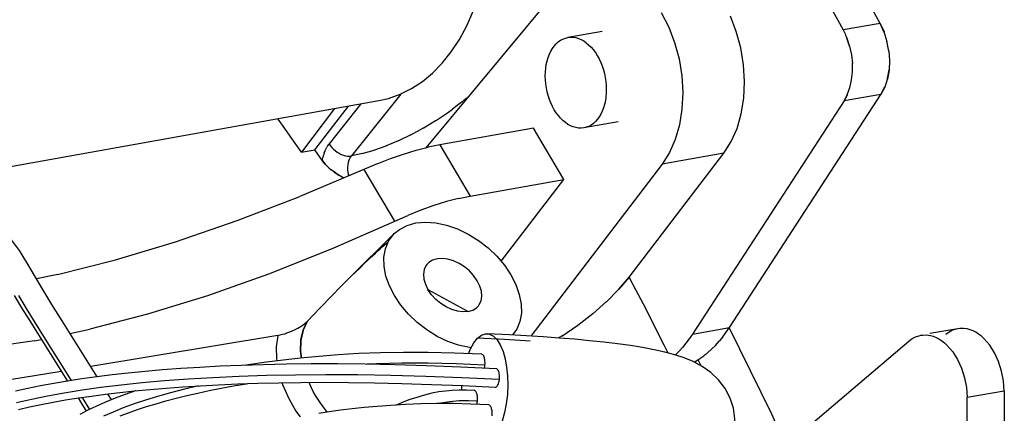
# Model space of a CAD drawing. Header units: inches. Extents: x 0 to 56.7, y 0 to 36.7.
# Tile 27 of 29: x 48.2 to 50.3, y 19.4 to 20.2. Entities that reach past the tile are written whole.
import ezdxf

# ---------------------------------------------------------------- set-up
doc = ezdxf.new("R2010")
doc.units = ezdxf.units.IN
doc.header["$LTSCALE"] = 3.116667
doc.header["$MEASUREMENT"] = 0
doc.layers.get('0').update_dxf_attribs({"linetype": 'CONTINUOUS'})

msp = doc.modelspace()

# ---------------------------------------------------------------- linework, layer by layer
at = {"color": 6, "linetype": 'Continuous'}
for p, q in [((49.0445, 19.9488), (49.3284, 20.2904)), ((50.0181, 20.2155), (49.9388, 20.2014)), ((48.99, 20.0639), (48.8843, 19.9313)), ((48.9044, 20.0428), (48.8363, 19.9575)), ((49.9408, 20.0492), (49.6159, 19.5496)), ((49.6953, 19.5638), (50.0201, 20.0633)), ((50.0201, 20.0633), (49.9408, 20.0492)), ((48.8483, 20.0328), (48.7769, 19.9395)), ((48.8059, 19.9443), (48.8777, 20.0381)), ((49.2747, 19.9909), (49.0742, 19.9551)), ((49.3397, 19.881), (49.2747, 19.9909)), ((48.7769, 19.9395), (48.8059, 19.9443)), ((48.842, 19.9496), (48.8455, 19.946)), ((48.8534, 19.9396), (48.8577, 19.937)), ((49.0742, 19.9551), (49.1391, 19.8452)), ((49.4799, 19.6716), (49.6833, 19.9374)), ((49.6833, 19.9374), (49.5511, 19.9139)), ((48.8455, 19.898), (48.848, 19.8982)), ((48.8774, 19.8966), (48.8768, 19.9015)), ((48.8783, 19.8918), (48.8774, 19.8966)), ((48.9106, 19.9024), (48.9764, 19.7912)), ((49.5511, 19.9139), (49.269, 19.5452)), ((48.8791, 19.8891), (48.8783, 19.8918)), ((49.1391, 19.8452), (49.3397, 19.881)), ((49.2053, 19.7054), (49.3397, 19.881)), ((49.0224, 19.7876), (49.0435, 19.7894)), ((48.9761, 19.7648), (48.9874, 19.7739)), ((48.9874, 19.7739), (49.0035, 19.7822)), ((49.0035, 19.7822), (49.0224, 19.7876)), ((48.9761, 19.7648), (48.8811, 19.6705)), ((48.8626, 19.6519), (48.8811, 19.6705)), ((48.8414, 19.6304), (48.8626, 19.6519)), ((48.8172, 19.6054), (48.8414, 19.6304)), ((48.7895, 19.5765), (48.8172, 19.6054)), ((49.237, 19.5568), (49.2299, 19.5475)), ((49.6159, 19.5496), (49.6953, 19.5638)), ((50.1847, 19.561), (50.1252, 19.5504)), ((48.7265, 19.5467), (48.3251, 19.48)), ((49.2127, 19.5379), (49.155, 19.5408)), ((49.2234, 19.5479), (49.1755, 19.5503)), ((49.2675, 19.5345), (49.2127, 19.5379)), ((49.2598, 19.5458), (49.2234, 19.5479)), ((49.395, 19.5353), (49.3631, 19.5383)), ((49.1372, 19.5205), (49.1142, 19.5254)), ((49.1409, 19.5203), (49.1372, 19.5205)), ((49.4256, 19.5321), (49.395, 19.5353)), ((49.4548, 19.5286), (49.4256, 19.5321)), ((49.4826, 19.5247), (49.4548, 19.5286)), ((49.5562, 19.5107), (49.5334, 19.5158)), ((49.7249, 19.2328), (50.0798, 19.5345)), ((49.5776, 19.5049), (49.5562, 19.5107)), ((49.5979, 19.4982), (49.5776, 19.5049)), ((49.6173, 19.4903), (49.5979, 19.4982)), ((49.6366, 19.4801), (49.6173, 19.4903)), ((49.655, 19.4672), (49.6366, 19.4801)), ((48.2619, 19.4695), (47.8856, 19.407)), ((50.2841, 19.4273), (50.2047, 19.4132)), ((50.2053, 18.997), (50.2047, 19.4132)), ((50.2841, 19.4273), (50.2846, 19.0112)), ((48.8326, 19.3822), (48.8309, 19.3843))]:
    msp.add_line(p, q, dxfattribs=at)
at = {"color": 7, "linetype": 'Continuous'}
for p, q in [((50.0181, 20.2155), (50.0266, 20.1971)), ((50.0269, 20.196), (50.0181, 20.2155)), ((49.4218, 20.1983), (49.3483, 20.1852)), ((50.0332, 20.1761), (50.0266, 20.1971)), ((49.9526, 20.1666), (49.9468, 20.184)), ((49.9468, 20.184), (49.9527, 20.1658)), ((50.037, 20.1558), (50.0329, 20.1772)), ((49.9526, 20.1666), (49.9567, 20.1477)), ((49.9566, 20.1481), (49.9587, 20.1296)), ((50.0369, 20.1565), (50.0384, 20.1356)), ((49.9589, 20.1118), (49.9587, 20.1299)), ((50.0384, 20.1356), (50.0374, 20.1154)), ((49.9571, 20.0941), (49.9589, 20.1118)), ((50.0374, 20.1153), (50.0339, 20.096)), ((50.0342, 20.097), (50.0375, 20.1159)), ((49.9534, 20.0775), (49.9572, 20.0946)), ((50.0201, 20.0633), (50.0284, 20.0795)), ((47.8138, 19.8484), (48.9433, 20.0498)), ((49.1215, 20.0474), (49.1113, 20.0394)), ((49.1313, 20.0555), (49.1215, 20.0474)), ((49.9481, 20.0631), (49.9408, 20.0492)), ((49.0645, 20.0068), (49.09, 20.0238)), ((49.09, 20.0238), (49.1008, 20.0315)), ((49.1113, 20.0394), (49.1009, 20.0316)), ((49.0381, 19.991), (49.0647, 20.007)), ((49.4564, 20.0045), (49.3828, 19.9914)), ((49.0115, 19.9766), (49.0388, 19.9914)), ((48.958, 19.9528), (48.9853, 19.9642)), ((48.9847, 19.9639), (49.0122, 19.9771)), ((48.822, 19.921), (48.806, 19.9443)), ((48.826, 19.9381), (48.8271, 19.9413)), ((48.9074, 19.9364), (48.9328, 19.9438)), ((48.932, 19.9435), (48.9587, 19.953)), ((49.0742, 19.9551), (49.049, 19.9499)), ((48.8193, 19.9249), (48.822, 19.921)), ((48.8248, 19.9172), (48.822, 19.921)), ((48.822, 19.921), (48.8248, 19.9172)), ((48.8248, 19.9172), (48.8281, 19.9133)), ((48.8281, 19.9133), (48.8248, 19.9172)), ((48.908, 19.9365), (48.8843, 19.9313)), ((48.9395, 19.9146), (48.7735, 19.8443)), ((48.8319, 19.9094), (48.8281, 19.9133)), ((48.8361, 19.9055), (48.8319, 19.9094)), ((48.836, 19.9056), (48.8405, 19.9018)), ((48.8455, 19.898), (48.8406, 19.9017)), ((48.8455, 19.898), (48.8482, 19.8961)), ((48.8644, 19.886), (48.8559, 19.8908)), ((48.8677, 19.8842), (48.863, 19.8868)), ((49.088, 19.8333), (49.061, 19.8249)), ((49.114, 19.84), (49.088, 19.8333)), ((49.114, 19.84), (49.1391, 19.8452)), ((48.8403, 19.7312), (49.0051, 19.8039)), ((48.8408, 19.7314), (48.7067, 19.678)), ((48.2542, 19.6771), (48.2086, 19.6678)), ((48.7067, 19.678), (48.5752, 19.6313)), ((49.4799, 19.6716), (49.457, 19.6447)), ((49.0484, 19.6448), (49.1347, 19.5977)), ((49.457, 19.6447), (49.4311, 19.6186)), ((49.4315, 19.619), (49.4018, 19.5931)), ((48.205, 19.5746), (48.2241, 19.5439)), ((48.2804, 19.5508), (48.3235, 19.5597)), ((48.7805, 19.5574), (48.7757, 19.5356)), ((48.7759, 19.5368), (48.7806, 19.5577)), ((48.7895, 19.5765), (48.7806, 19.5577)), ((48.7807, 19.558), (48.7895, 19.5765)), ((48.2044, 19.5351), (48.2187, 19.5381)), ((48.2127, 19.5476), (48.275, 19.4488)), ((48.2241, 19.5439), (48.2833, 19.45)), ((48.7752, 19.5131), (48.7759, 19.5368)), ((48.7757, 19.5356), (48.7753, 19.5124)), ((49.336, 19.5456), (49.3285, 19.5411)), ((49.6808, 19.5435), (49.673, 19.5341)), ((48.2044, 19.5351), (48.0915, 19.5184)), ((49.1353, 19.5074), (49.1395, 19.5177)), ((49.665, 19.5253), (49.673, 19.5341)), ((48.7773, 19.4981), (48.7752, 19.5131)), ((48.7753, 19.512), (48.7774, 19.4981)), ((49.6343, 19.4813), (49.6278, 19.4945)), ((48.7979, 19.4354), (48.7933, 19.4458)), ((49.121, 19.4294), (49.1214, 19.439)), ((48.3695, 19.4088), (48.3618, 19.4212))]:
    msp.add_line(p, q, dxfattribs=at)
at = {"color": 6, "linetype": 'Continuous'}
for points in [[(50.0181, 20.2155), (49.9711, 20.3013), (49.923, 20.3859), (49.8739, 20.4694), (49.8239, 20.5515), (49.7729, 20.6324), (49.721, 20.7121)], [(49.6784, 20.6418), (49.7237, 20.5708), (49.7682, 20.4989), (49.812, 20.4259), (49.855, 20.352), (49.8973, 20.2771), (49.9388, 20.2014)], [(49.5487, 20.2388), (49.5648, 20.2074), (49.5775, 20.1744), (49.5869, 20.1391), (49.5928, 20.1031), (49.5949, 20.0669), (49.5933, 20.0316), (49.5879, 19.9978), (49.579, 19.9665), (49.5667, 19.9386), (49.5511, 19.9139)], [(49.7256, 20.0552), (49.7272, 20.0905), (49.7251, 20.1267), (49.7192, 20.1627), (49.7098, 20.1979), (49.697, 20.231)], [(49.9388, 20.2014), (49.9402, 20.1986), (49.9416, 20.1958), (49.943, 20.1929), (49.9443, 20.19), (49.9456, 20.187), (49.9468, 20.184)], [(49.6833, 19.9374), (49.699, 19.9622), (49.7113, 19.99), (49.7202, 20.0214), (49.7256, 20.0552)], [(48.7769, 19.9395), (48.765, 19.9565), (48.7531, 19.9734), (48.7411, 19.9902), (48.7291, 20.007), (48.7261, 20.0111)], [(48.8363, 19.9575), (48.839, 19.9535), (48.842, 19.9496)], [(48.8455, 19.946), (48.8493, 19.9426), (48.8534, 19.9396)], [(48.8577, 19.937), (48.8623, 19.9347), (48.8669, 19.933), (48.8715, 19.9318), (48.8759, 19.9311), (48.8802, 19.9309), (48.8843, 19.9313)], [(48.8768, 19.9015), (48.8766, 19.9072), (48.8771, 19.9128), (48.8781, 19.9181), (48.8796, 19.923), (48.8817, 19.9275), (48.8843, 19.9313)], [(48.848, 19.8982), (48.8481, 19.8978), (48.8481, 19.8975), (48.8481, 19.8971), (48.8482, 19.8968), (48.8482, 19.8964), (48.8482, 19.8961)], [(49.0435, 19.7894), (49.0654, 19.7879), (49.0884, 19.7829), (49.1117, 19.7749), (49.1346, 19.7639), (49.1566, 19.7502), (49.1772, 19.7342), (49.196, 19.7163), (49.2125, 19.6969), (49.2262, 19.6765), (49.2369, 19.6555), (49.2444, 19.6345), (49.2484, 19.6139), (49.2488, 19.5943), (49.2456, 19.5762), (49.2388, 19.5598), (49.237, 19.5568)], [(48.9359, 19.7232), (48.9411, 19.7279), (48.9459, 19.7323), (48.9505, 19.7364), (48.9548, 19.7402), (48.9589, 19.7438), (48.9628, 19.7471)], [(48.9543, 19.6944), (48.9539, 19.7141), (48.9571, 19.7322), (48.9638, 19.7485), (48.974, 19.7625), (48.9761, 19.7648)], [(48.8896, 19.6788), (48.9049, 19.6938), (48.9119, 19.7005), (48.9184, 19.7068), (48.9246, 19.7127), (48.9304, 19.7181), (48.9359, 19.7232)], [(49.0679, 19.7107), (49.058, 19.7076), (49.0501, 19.7027), (49.0459, 19.6984)], [(49.1542, 19.6636), (49.1464, 19.6748), (49.1373, 19.6847), (49.1266, 19.6935), (49.1151, 19.7008), (49.1031, 19.7063), (49.0909, 19.71), (49.0793, 19.7114), (49.0679, 19.7107)], [(49.1142, 19.5254), (49.091, 19.5335), (49.0681, 19.5445), (49.046, 19.5582), (49.0254, 19.5742), (49.0066, 19.5921), (48.9902, 19.6115), (48.9764, 19.6319), (48.9657, 19.6529), (48.9582, 19.6739), (48.9543, 19.6944)], [(49.0459, 19.6984), (49.0441, 19.6958), (49.0403, 19.6875), (49.0388, 19.6778), (49.0396, 19.6673), (49.0428, 19.6563), (49.0484, 19.6448)], [(49.1567, 19.61), (49.1585, 19.6125), (49.1624, 19.6209), (49.1638, 19.6306), (49.163, 19.6411), (49.1598, 19.6521), (49.1542, 19.6636)], [(49.5636, 19.5087), (49.5551, 19.5258), (49.5404, 19.5552), (49.5255, 19.5845), (49.5104, 19.6137), (49.4952, 19.6427), (49.4799, 19.6716)], [(49.1347, 19.5977), (49.1446, 19.6008), (49.1525, 19.6057), (49.1567, 19.61)], [(48.7265, 19.5467), (48.7315, 19.5477), (48.7364, 19.5489), (48.7412, 19.5503), (48.7458, 19.5518), (48.7503, 19.5534), (48.7545, 19.5551), (48.7586, 19.5569), (48.7625, 19.5587), (48.7661, 19.5605), (48.7696, 19.5623), (48.7729, 19.5642), (48.776, 19.566), (48.7788, 19.5679), (48.7814, 19.5697), (48.7839, 19.5715), (48.786, 19.5732), (48.7879, 19.5749), (48.7895, 19.5765)], [(50.1847, 19.561), (50.1811, 19.5602), (50.1734, 19.5576), (50.1661, 19.5537), (50.1592, 19.5486)], [(50.2053, 19.5605), (50.1971, 19.5617), (50.189, 19.5616), (50.1847, 19.561)], [(50.241, 19.54), (50.2354, 19.545), (50.2296, 19.5494), (50.2237, 19.5532), (50.2176, 19.5563), (50.2115, 19.5588), (50.2053, 19.5605)], [(48.7265, 19.5467), (48.7228, 19.5223), (48.7232, 19.4965), (48.724, 19.4919)], [(49.3631, 19.5383), (49.3298, 19.541), (49.2953, 19.5435), (49.2598, 19.5458)], [(49.6159, 19.5496), (49.609, 19.5394), (49.6017, 19.5297), (49.5941, 19.5205), (49.5863, 19.5119), (49.5789, 19.5045)], [(50.0798, 19.5345), (50.0867, 19.5396), (50.094, 19.5434), (50.1017, 19.546), (50.1054, 19.5469)], [(50.1054, 19.5469), (50.1096, 19.5474), (50.1177, 19.5475), (50.126, 19.5463)], [(50.126, 19.5463), (50.1321, 19.5446), (50.1383, 19.5422), (50.1443, 19.5391), (50.1503, 19.5353), (50.156, 19.5309), (50.1617, 19.5258)], [(50.2841, 19.4273), (50.2826, 19.4491), (50.2788, 19.47), (50.2724, 19.4904), (50.2638, 19.5092), (50.2534, 19.5256), (50.241, 19.54)], [(49.5334, 19.5158), (49.5089, 19.5204), (49.4826, 19.5247)], [(50.1617, 19.5258), (50.174, 19.5115), (50.1844, 19.495), (50.193, 19.4762), (50.1994, 19.4559), (50.2033, 19.435), (50.2047, 19.4132)], [(49.6381, 19.5017), (49.6399, 19.503), (49.6416, 19.5043), (49.6432, 19.5055), (49.6449, 19.5068), (49.6465, 19.5081), (49.6481, 19.5094)], [(49.5471, 19.206), (49.5682, 19.2129), (49.5882, 19.2202), (49.6071, 19.2282), (49.6252, 19.2373), (49.643, 19.2483), (49.6601, 19.2617), (49.676, 19.2783), (49.6896, 19.298), (49.6996, 19.32), (49.7054, 19.3438), (49.7067, 19.3678), (49.7037, 19.3906), (49.6968, 19.4122), (49.6861, 19.4328), (49.6718, 19.4514), (49.655, 19.4672)], [(48.7353, 19.4451), (48.7366, 19.441), (48.7492, 19.4126), (48.7653, 19.3845), (48.774, 19.3724)], [(48.8309, 19.3843), (48.8245, 19.3925), (48.8185, 19.4009), (48.8128, 19.4094), (48.8074, 19.4179), (48.8025, 19.4266), (48.7979, 19.4354)]]:
    msp.add_lwpolyline(points, dxfattribs=at)
at = {"color": 7, "linetype": 'Continuous'}
for points in [[(48.9433, 20.0498), (48.9638, 20.0545), (48.9891, 20.0635), (49.0134, 20.0756), (49.0365, 20.0907), (49.0584, 20.1089), (49.0791, 20.1302), (49.0983, 20.1544), (49.1159, 20.1811), (49.1316, 20.2102), (49.1454, 20.2416), (49.1573, 20.2749), (49.167, 20.31), (49.1746, 20.3465), (49.1801, 20.3843), (49.1833, 20.4231), (49.1843, 20.4626), (49.1831, 20.5026), (49.1797, 20.5428), (49.1741, 20.5829)], [(49.3001, 20.1028), (49.3003, 20.1112), (49.3011, 20.1194), (49.3023, 20.1273), (49.304, 20.135), (49.3062, 20.1423), (49.3088, 20.1491), (49.3118, 20.1555), (49.3153, 20.1614), (49.3192, 20.1668), (49.3234, 20.1716), (49.3279, 20.1757), (49.3328, 20.1792), (49.3378, 20.1819), (49.3431, 20.184), (49.3483, 20.1852)], [(49.3483, 20.1852), (49.3542, 20.1859), (49.3598, 20.1857), (49.3655, 20.1848), (49.3712, 20.1831), (49.3768, 20.1808), (49.3824, 20.1777), (49.3878, 20.174), (49.3931, 20.1696), (49.3982, 20.1646), (49.403, 20.1591), (49.4075, 20.153), (49.4117, 20.1463), (49.4156, 20.1393), (49.4191, 20.1319), (49.4221, 20.1242), (49.4248, 20.1161), (49.427, 20.1078), (49.4288, 20.0994), (49.43, 20.0909), (49.4308, 20.0824), (49.431, 20.0738)], [(49.3828, 19.9914), (49.377, 19.9908), (49.3713, 19.991), (49.3656, 19.9919), (49.3599, 19.9935), (49.3543, 19.9959), (49.3487, 19.9989), (49.3433, 20.0026), (49.338, 20.007), (49.333, 20.012), (49.3282, 20.0176), (49.3236, 20.0237), (49.3194, 20.0303), (49.3155, 20.0374), (49.3121, 20.0448), (49.309, 20.0525), (49.3063, 20.0605), (49.3041, 20.0688), (49.3024, 20.0773), (49.3011, 20.0858), (49.3004, 20.0943), (49.3001, 20.1028)], [(50.0342, 20.097), (50.0281, 20.0785), (50.0201, 20.0633)], [(49.431, 20.0738), (49.4308, 20.0655), (49.4301, 20.0573), (49.4289, 20.0494), (49.4271, 20.0417), (49.425, 20.0344), (49.4223, 20.0275), (49.4193, 20.0211), (49.4158, 20.0153), (49.412, 20.0099), (49.4078, 20.0051), (49.4032, 20.001), (49.3984, 19.9975), (49.3933, 19.9947), (49.388, 19.9927), (49.3828, 19.9914)], [(49.9408, 20.0492), (49.9479, 20.0624), (49.9536, 20.0782)], [(48.8271, 19.9413), (48.8259, 19.938), (48.8249, 19.9347), (48.8239, 19.9313), (48.8232, 19.9279)], [(48.8271, 19.9413), (48.8284, 19.9443), (48.8298, 19.9472), (48.8313, 19.95)], [(48.8363, 19.9575), (48.8345, 19.9551), (48.8329, 19.9526), (48.8313, 19.95)], [(48.9395, 19.9146), (48.9679, 19.9256), (48.9958, 19.9351), (49.0229, 19.9433), (49.0491, 19.95)], [(48.822, 19.921), (48.8225, 19.9246), (48.8232, 19.9281)], [(48.8464, 19.8974), (48.8459, 19.8977), (48.8455, 19.898)], [(48.8559, 19.8908), (48.8478, 19.8964), (48.8473, 19.8967)], [(48.8482, 19.8961), (48.8507, 19.8944), (48.8531, 19.8929), (48.8553, 19.8915), (48.8574, 19.8902), (48.8593, 19.889), (48.8611, 19.8879), (48.8628, 19.8869)], [(48.8644, 19.886), (48.8659, 19.8852), (48.8672, 19.8844)], [(48.339, 19.458), (48.2637, 19.5775), (48.2419, 19.6127), (48.2222, 19.6449), (48.2043, 19.675), (48.1878, 19.7028), (48.1721, 19.7284), (48.1552, 19.7516), (48.1372, 19.7717), (48.1171, 19.7898), (48.0937, 19.8066), (48.0692, 19.8207), (48.0439, 19.8326), (48.0187, 19.8423), (47.9944, 19.85), (47.9707, 19.8562), (47.9475, 19.8612), (47.9239, 19.8652), (47.9149, 19.8664)], [(48.2537, 19.677), (48.378, 19.7086), (48.5067, 19.7472), (48.6389, 19.7926), (48.7739, 19.8445)], [(49.061, 19.8249), (49.0332, 19.8151), (49.005, 19.8039)], [(49.4318, 19.6193), (49.4581, 19.6456), (49.4799, 19.6716)], [(49.1347, 19.5977), (49.1238, 19.5969), (49.1119, 19.5984), (49.0997, 19.602), (49.0875, 19.6076), (49.0759, 19.615), (49.0652, 19.6239), (49.0559, 19.6339), (49.0484, 19.6448)], [(48.1612, 19.6319), (48.1769, 19.6058), (48.1941, 19.5777), (48.2127, 19.5476)], [(48.17, 19.632), (48.1868, 19.6041), (48.205, 19.5746)], [(48.5752, 19.6313), (48.447, 19.5918), (48.3235, 19.5597)], [(49.3355, 19.5453), (49.37, 19.5687), (49.4023, 19.5935)], [(49.6808, 19.5435), (49.6882, 19.5534), (49.6953, 19.5638)], [(49.8157, 19.3099), (49.7862, 19.3779), (49.6947, 19.5635)], [(49.1395, 19.5177), (49.1469, 19.531), (49.155, 19.5408)], [(49.155, 19.5408), (49.163, 19.547), (49.1716, 19.5501), (49.1755, 19.5503)], [(49.1755, 19.5503), (49.1805, 19.5494), (49.189, 19.545), (49.1967, 19.5371), (49.2036, 19.5262), (49.2094, 19.5123), (49.214, 19.4964), (49.2172, 19.4787), (49.2191, 19.4597), (49.2196, 19.44), (49.2187, 19.4198), (49.2164, 19.4001), (49.2126, 19.3811), (49.2074, 19.3629), (49.2009, 19.3468), (49.1935, 19.3336), (49.1854, 19.3237)], [(49.665, 19.5253), (49.6567, 19.5171), (49.6481, 19.5094)], [(49.1635, 19.5062), (49.1053, 19.5087), (49.0488, 19.5101), (48.9961, 19.5103), (48.9467, 19.5094), (48.9001, 19.5075), (48.8561, 19.5049), (48.8145, 19.5016), (48.775, 19.4979), (48.7376, 19.4936), (48.7019, 19.4891), (48.6679, 19.4841), (48.6581, 19.4825)], [(49.1705, 19.483), (49.1708, 19.4858), (49.1708, 19.4886), (49.1707, 19.4914), (49.1705, 19.494), (49.17, 19.4965), (49.1695, 19.4988), (49.1687, 19.5009), (49.1679, 19.5026), (49.167, 19.5041), (49.1659, 19.5052), (49.1648, 19.5059), (49.1637, 19.5062), (49.1635, 19.5062)], [(49.6192, 19.4893), (49.6276, 19.4944), (49.6381, 19.5017)], [(49.1946, 19.4751), (49.1186, 19.4785), (49.0451, 19.4814), (48.977, 19.4834), (48.9138, 19.4847), (48.8542, 19.4853), (48.798, 19.4853), (48.7451, 19.4847), (48.695, 19.4837), (48.6475, 19.4822), (48.6024, 19.4803), (48.5594, 19.4781), (48.5183, 19.4755), (48.4791, 19.4726), (48.4416, 19.4694), (48.4056, 19.4659), (48.3711, 19.462), (48.3379, 19.4579), (48.3061, 19.4535), (48.2754, 19.4488), (48.2459, 19.4438), (48.2174, 19.4385), (48.19, 19.4329), (48.1637, 19.4269)], [(49.1705, 19.483), (49.1087, 19.4856), (49.0492, 19.487), (48.9922, 19.487), (48.9378, 19.4856), (48.9181, 19.4846)], [(49.1692, 19.4762), (49.1696, 19.4776), (49.1701, 19.4802), (49.1705, 19.483)], [(49.2017, 19.4519), (49.2019, 19.455), (49.2019, 19.4581), (49.2018, 19.4611), (49.2014, 19.464), (49.2009, 19.4667), (49.2002, 19.4691), (49.1993, 19.4711), (49.1983, 19.4728), (49.1971, 19.474), (49.1959, 19.4748), (49.1946, 19.4751)], [(49.2017, 19.4519), (49.1213, 19.4554), (49.0436, 19.4584), (48.969, 19.4606), (48.8978, 19.4618), (48.8295, 19.4621), (48.7643, 19.4617), (48.7022, 19.4605), (48.6432, 19.4585), (48.5872, 19.456), (48.534, 19.4528), (48.4835, 19.4491), (48.4355, 19.4448), (48.3901, 19.4401), (48.3471, 19.4348), (48.3066, 19.4291), (48.2684, 19.423), (48.2323, 19.4164), (48.1982, 19.4093), (48.1658, 19.4018)], [(49.1928, 19.4358), (49.194, 19.4359), (49.1953, 19.4366), (49.1965, 19.4376), (49.1977, 19.4392), (49.1988, 19.4411), (49.1997, 19.4434), (49.2006, 19.446), (49.2012, 19.4488), (49.2017, 19.4519)], [(48.1701, 19.388), (48.194, 19.3934), (48.2188, 19.3986), (48.2444, 19.4035), (48.271, 19.4082), (48.2985, 19.4126), (48.327, 19.4167), (48.3566, 19.4206), (48.3873, 19.4243), (48.4192, 19.4277), (48.4524, 19.4308), (48.4869, 19.4337), (48.5228, 19.4363), (48.5603, 19.4387), (48.5994, 19.4408), (48.6403, 19.4425), (48.6832, 19.444), (48.7282, 19.445), (48.7754, 19.4457), (48.8253, 19.446), (48.878, 19.4457), (48.9336, 19.445), (48.9926, 19.4436), (49.0557, 19.4416), (49.1232, 19.4389), (49.1928, 19.4358)], [(48.5566, 19.4385), (48.5262, 19.4314), (48.4965, 19.4238), (48.4686, 19.4159), (48.4425, 19.4079), (48.4179, 19.3996), (48.395, 19.3911), (48.3734, 19.3824), (48.3528, 19.3733)], [(48.3882, 19.3739), (48.4064, 19.3808), (48.4253, 19.3875), (48.4449, 19.3939), (48.4653, 19.4001), (48.4864, 19.4062), (48.5084, 19.412), (48.5311, 19.4176), (48.5548, 19.4231), (48.5794, 19.4283), (48.6049, 19.4334), (48.6314, 19.4382), (48.659, 19.4429), (48.6615, 19.4432)], [(48.2978, 19.4125), (48.303, 19.4041), (48.3152, 19.3843)], [(48.4221, 19.4279), (48.4208, 19.4275), (48.3986, 19.4199), (48.3774, 19.412), (48.357, 19.4038), (48.3376, 19.3952), (48.3191, 19.3864), (48.3015, 19.3771)], [(48.3061, 19.4137), (48.3072, 19.412), (48.3221, 19.3878)], [(49.1476, 19.4288), (49.1314, 19.4294), (49.1152, 19.4295), (49.1004, 19.4288), (49.0862, 19.4274), (49.0718, 19.4253), (49.0569, 19.4225), (49.0408, 19.4186), (49.0243, 19.4138), (49.0077, 19.4082), (48.9915, 19.402), (48.9803, 19.3973)], [(49.1546, 19.4055), (49.1548, 19.4078), (49.1549, 19.41), (49.1549, 19.4122), (49.1548, 19.4143), (49.1546, 19.4164), (49.1543, 19.4184), (49.1539, 19.4203), (49.1534, 19.422), (49.1528, 19.4236), (49.1521, 19.425), (49.1514, 19.4262), (49.1506, 19.4272), (49.1498, 19.4279), (49.1489, 19.4284), (49.148, 19.4287), (49.1476, 19.4288)], [(49.1787, 19.3977), (49.1402, 19.3993), (49.1026, 19.4003), (49.0672, 19.4004), (49.0334, 19.3997), (49.0004, 19.3985), (48.9689, 19.3966), (48.9396, 19.3944), (48.9119, 19.3919), (48.8856, 19.3891), (48.8606, 19.3861), (48.8368, 19.3828), (48.8142, 19.3794)], [(49.1546, 19.4055), (49.1351, 19.4062), (49.1151, 19.406), (49.0953, 19.4044), (49.0759, 19.4015), (49.0706, 19.4004)], [(49.1533, 19.3988), (49.1534, 19.3993), (49.1539, 19.4013), (49.1543, 19.4034), (49.1546, 19.4055)], [(49.1858, 19.3744), (49.186, 19.377), (49.1861, 19.3796), (49.186, 19.3821), (49.1858, 19.3846), (49.1855, 19.387), (49.185, 19.3892), (49.1844, 19.3912), (49.1837, 19.393), (49.1829, 19.3945), (49.182, 19.3957), (49.1811, 19.3967), (49.1801, 19.3973), (49.179, 19.3976), (49.1787, 19.3977)]]:
    msp.add_lwpolyline(points, dxfattribs=at)

doc.saveas('drawing.dxf')
